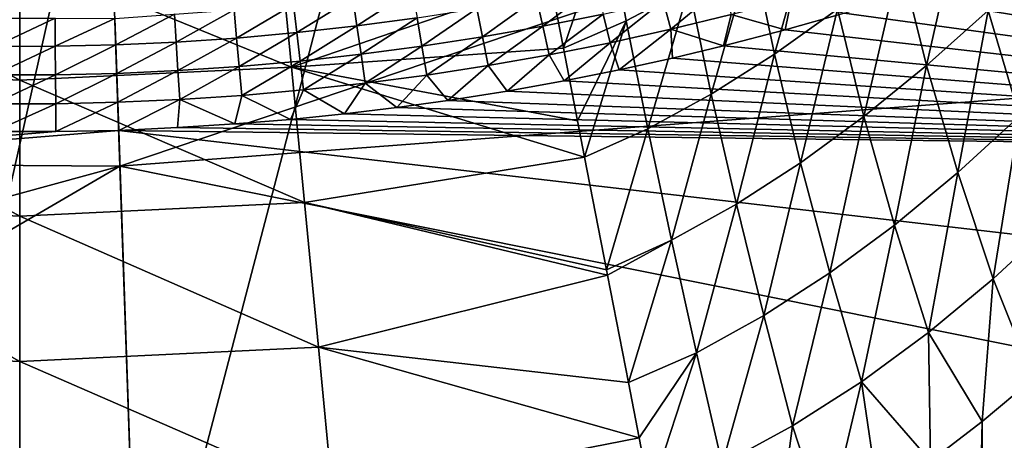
# Model space of a CAD drawing. Header units: metres. Extents: x -25 to 33, y -129 to 30.
# Tile 43 of 84: x 0 to 9.06, y -29.41 to -25.54. Entities that reach past the tile are written whole.
import ezdxf

# ---------------------------------------------------------------- set-up
doc = ezdxf.new("R2010")
doc.units = ezdxf.units.M
doc.layers.add('solid_BIDET-ACTIVO_SW0001', color=7, linetype='CONTINUOUS')

msp = doc.modelspace()

# ---------------------------------------------------------------- linework, layer by layer
at = {"layer": 'solid_BIDET-ACTIVO_SW0001'}
for points in [[(-17.217073, -22.117046, 137.318146), (-16.422796, -26.764978, 137.761902), (0.60133, -17.505646, 136.979309)], [(-16.422796, -26.764978, 137.761902), (0.923528, -26.885298, 137.834549), (0.60133, -17.505646, 136.979309)], [(0.60133, -17.505646, 136.979309), (0.923528, -26.885298, 137.834549), (18.69416, -20.88356, 137.318161)], [(15, -17.783419, 104), (-15, -93.47686, 104), (15, -93.47686, 104)], [(4.170335, -20.070393, 104), (-15, -93.47686, 104), (15, -17.783419, 104)], [(4.170335, -20.070393, 104), (1.401935, -20.451702, 104), (-15, -93.47686, 104)], [(1.401935, -20.451702, 104), (-1.401779, -20.451714, 104), (-15, -93.47686, 104)], [(0.923528, -26.885298, 137.834549), (18.220699, -25.575037, 137.761917), (18.69416, -20.88356, 137.318161)], [(6.947752, -25.853922, 81.038658), (6.745276, -24.884369, 80.438393), (7.331021, -24.482681, 80.46347)], [(6.947752, -25.853922, 81.038658), (7.331021, -24.482681, 80.46347), (7.528028, -25.439556, 81.085503)], [(8.10533, -24.982882, 81.163185), (8.678202, -24.488136, 81.272186), (8.347201, -25.95853, 81.689865)], [(8.678202, -24.488136, 81.272186), (8.913502, -25.451057, 81.824623), (8.347201, -25.95853, 81.689865)], [(5.410579, -24.606535, 79.788513), (5.005654, -25.79855, 80.529259), (4.880426, -25.153139, 80.090233)], [(5.582579, -25.546816, 80.473755), (5.005654, -25.79855, 80.529259), (5.410579, -24.606535, 79.788513)], [(6.162309, -25.240154, 80.442345), (5.582579, -25.546816, 80.473755), (5.410579, -24.606535, 79.788513)], [(0.0025, -26.093592, 80.412537), (-2.496557, -25.973886, 80.412537), (-2.387275, -24.836926, 79.557495)], [(0.002391, -24.951393, 79.557495), (0.0025, -26.093592, 80.412537), (-2.387275, -24.836926, 79.557495)], [(2.392035, -24.836468, 79.557495), (2.501535, -25.973406, 80.412537), (0.002391, -24.951393, 79.557495)], [(4.880426, -25.153139, 80.090233), (2.501535, -25.973406, 80.412537), (2.392035, -24.836468, 79.557495)], [(6.3658, -26.221893, 81.02211), (6.162309, -25.240154, 80.442345), (6.745276, -24.884369, 80.438393)], [(6.3658, -26.221893, 81.02211), (6.745276, -24.884369, 80.438393), (6.947752, -25.853922, 81.038658)], [(8.913502, -25.451057, 81.824623), (9.468919, -24.910469, 81.990196), (9.203144, -26.424307, 82.260651)], [(2.501535, -25.973406, 80.412537), (0.0025, -26.093592, 80.412537), (0.002391, -24.951393, 79.557495)], [(7.528028, -25.439556, 81.085503), (8.10533, -24.982882, 81.163185), (7.771265, -26.428335, 81.586426)], [(8.10533, -24.982882, 81.163185), (8.347201, -25.95853, 81.689865), (7.771265, -26.428335, 81.586426)], [(8.603191, -25.156462, 132.457016), (9.076887, -24.991167, 132.431946), (16.950678, -26.757284, 132.77626)], [(4.880426, -25.153139, 80.090233), (5.005654, -25.79855, 80.529259), (2.501535, -25.973406, 80.412537)], [(8.106977, -25.318218, 132.481384), (8.603191, -25.156462, 132.457016), (16.950678, -26.757284, 132.77626)], [(3.105226, -25.593197, 132.46875), (3.067693, -25.334696, 132.388885), (3.613257, -25.260702, 132.389221)], [(3.657748, -25.519054, 132.467041), (3.105226, -25.593197, 132.46875), (3.613257, -25.260702, 132.389221)], [(4.816864, -25.595638, 132.519836), (4.758446, -25.334616, 132.460342), (5.306241, -25.224466, 132.45488)], [(5.371169, -25.485094, 132.511261), (4.816864, -25.595638, 132.519836), (5.306241, -25.224466, 132.45488)], [(5.783153, -26.539759, 81.035164), (5.582579, -25.546816, 80.473755), (6.162309, -25.240154, 80.442345)], [(5.783153, -26.539759, 81.035164), (6.162309, -25.240154, 80.442345), (6.3658, -26.221893, 81.02211)], [(5.994251, -25.624611, 132.539871), (5.923304, -25.362619, 132.50087), (6.473052, -25.228281, 132.48848)], [(6.550003, -25.489328, 132.523849), (5.994251, -25.624611, 132.539871), (6.473052, -25.228281, 132.48848)], [(2.551508, -25.655205, 132.469666), (2.52104, -25.396559, 132.388123), (3.067693, -25.334696, 132.388885)], [(3.105226, -25.593197, 132.46875), (2.551508, -25.655205, 132.469666), (3.067693, -25.334696, 132.388885)], [(4.260602, -25.694189, 132.526718), (4.208886, -25.432837, 132.464325), (4.758446, -25.334616, 132.460342)], [(4.816864, -25.595638, 132.519836), (4.260602, -25.694189, 132.526718), (4.758446, -25.334616, 132.460342)], [(5.435868, -25.747921, 132.553848), (5.371169, -25.485094, 132.511261), (5.923304, -25.362619, 132.50087)], [(5.994251, -25.624611, 132.539871), (5.435868, -25.747921, 132.553848), (5.923304, -25.362619, 132.50087)], [(7.102884, -25.342146, 132.505753), (7.046037, -25.629992, 132.527802), (6.550003, -25.489328, 132.523849)], [(7.102884, -25.342146, 132.505753), (7.588584, -25.476883, 132.505127), (7.046037, -25.629992, 132.527802)], [(7.588584, -25.476883, 132.505127), (8.106977, -25.318218, 132.481384), (16.950678, -26.757284, 132.77626)], [(1.441118, -25.742599, 132.470078), (1.424945, -25.483622, 132.386459), (1.973464, -25.44622, 132.387222)], [(1.996788, -25.705019, 132.470032), (1.441118, -25.742599, 132.470078), (1.973464, -25.44622, 132.387222)], [(1.996788, -25.705019, 132.470032), (1.973464, -25.44622, 132.387222), (2.52104, -25.396559, 132.388123)], [(2.551508, -25.655205, 132.469666), (1.996788, -25.705019, 132.470032), (2.52104, -25.396559, 132.388123)], [(3.702598, -25.780687, 132.532104), (3.657748, -25.519054, 132.467041), (4.208886, -25.432837, 132.464325)], [(4.260602, -25.694189, 132.526718), (3.702598, -25.780687, 132.532104), (4.208886, -25.432837, 132.464325)], [(6.947752, -25.853922, 81.038658), (7.528028, -25.439556, 81.085503), (7.187173, -26.855799, 81.514786)], [(7.528028, -25.439556, 81.085503), (7.771265, -26.428335, 81.586426), (7.187173, -26.855799, 81.514786)], [(8.347201, -25.95853, 81.689865), (8.913502, -25.451057, 81.824623), (8.635644, -26.944645, 82.096809)], [(8.913502, -25.451057, 81.824623), (9.203144, -26.424307, 82.260651), (8.635644, -26.944645, 82.096809)], [(-0.228194, -25.781454, 132.470032), (-0.222684, -25.521664, 132.387222), (0.327109, -25.521336, 132.386459)], [(0.328745, -25.780813, 132.470078), (-0.228194, -25.781454, 132.470032), (0.327109, -25.521336, 132.386459)], [(0.328745, -25.780813, 132.470078), (0.327109, -25.521336, 132.386459), (0.876823, -25.524992, 132.391815)], [(0.885155, -25.767473, 132.469925), (0.328745, -25.780813, 132.470078), (0.876823, -25.524992, 132.391815)], [(1.424945, -25.483622, 132.386459), (0.885155, -25.767473, 132.469925), (0.876823, -25.524992, 132.391815)], [(1.441118, -25.742599, 132.470078), (0.885155, -25.767473, 132.469925), (1.424945, -25.483622, 132.386459)], [(3.143074, -25.85507, 132.536148), (3.105226, -25.593197, 132.46875), (3.657748, -25.519054, 132.467041)], [(3.702598, -25.780687, 132.532104), (3.143074, -25.85507, 132.536148), (3.657748, -25.519054, 132.467041)], [(4.875097, -25.859205, 132.565872), (4.816864, -25.595638, 132.519836), (5.371169, -25.485094, 132.511261)], [(5.435868, -25.747921, 132.553848), (4.875097, -25.859205, 132.565872), (5.371169, -25.485094, 132.511261)], [(5.582579, -25.546816, 80.473755), (5.135303, -26.466747, 80.910194), (5.005654, -25.79855, 80.529259)], [(5.582579, -25.546816, 80.473755), (5.200187, -26.801149, 81.075699), (5.135303, -26.466747, 80.910194)], [(5.783153, -26.539759, 81.035164), (5.200187, -26.801149, 81.075699), (5.582579, -25.546816, 80.473755)], [(6.550003, -25.489328, 132.523849), (6.479447, -25.777529, 132.549408), (5.994251, -25.624611, 132.539871)], [(6.550003, -25.489328, 132.523849), (7.046037, -25.629992, 132.527802), (6.479447, -25.777529, 132.549408)], [(7.046037, -25.629992, 132.527802), (7.588584, -25.476883, 132.505127), (16.950678, -26.757284, 132.77626)], [(0.923528, -26.885298, 137.834549), (17.746965, -30.271257, 138.259537), (18.220699, -25.575037, 137.761917)], [(2.582245, -25.917295, 132.538986), (2.551508, -25.655205, 132.469666), (3.105226, -25.593197, 132.46875)], [(3.143074, -25.85507, 132.536148), (2.582245, -25.917295, 132.538986), (3.105226, -25.593197, 132.46875)], [(4.31218, -25.958405, 132.576035), (4.260602, -25.694189, 132.526718), (4.816864, -25.595638, 132.519836)], [(4.875097, -25.859205, 132.565872), (4.31218, -25.958405, 132.576035), (4.816864, -25.595638, 132.519836)], [(5.994251, -25.624611, 132.539871), (5.51816, -25.997257, 132.580933), (5.435868, -25.747921, 132.553848)], [(5.994251, -25.624611, 132.539871), (6.007733, -25.890413, 132.565735), (5.51816, -25.997257, 132.580933)], [(5.994251, -25.624611, 132.539871), (6.479447, -25.777529, 132.549408), (6.007733, -25.890413, 132.565735)], [(6.479447, -25.777529, 132.549408), (7.046037, -25.629992, 132.527802), (16.950678, -26.757284, 132.77626)], [(1.457464, -26.005114, 132.541794), (1.441118, -25.742599, 132.470078), (1.996788, -25.705019, 132.470032)], [(2.020332, -25.967321, 132.540817), (1.457464, -26.005114, 132.541794), (1.996788, -25.705019, 132.470032)], [(2.020332, -25.967321, 132.540817), (1.996788, -25.705019, 132.470032), (2.551508, -25.655205, 132.469666)], [(2.582245, -25.917295, 132.538986), (2.020332, -25.967321, 132.540817), (2.551508, -25.655205, 132.469666)], [(3.747357, -26.045467, 132.584412), (3.702598, -25.780687, 132.532104), (4.260602, -25.694189, 132.526718)], [(4.31218, -25.958405, 132.576035), (3.747357, -26.045467, 132.584412), (4.260602, -25.694189, 132.526718)], [(-0.233684, -26.044754, 132.540833), (-0.228194, -25.781454, 132.470032), (0.328745, -25.780813, 132.470078)], [(0.330452, -26.043829, 132.541794), (-0.233684, -26.044754, 132.540833), (0.328745, -25.780813, 132.470078)], [(0.330452, -26.043829, 132.541794), (0.328745, -25.780813, 132.470078), (0.885155, -25.767473, 132.469925)], [(0.330452, -26.043829, 132.541794), (0.885155, -25.767473, 132.469925), (0.894177, -26.030071, 132.541946)], [(1.441118, -25.742599, 132.470078), (0.894177, -26.030071, 132.541946), (0.885155, -25.767473, 132.469925)], [(1.457464, -26.005114, 132.541794), (0.894177, -26.030071, 132.541946), (1.441118, -25.742599, 132.470078)], [(5.005654, -25.79855, 80.529259), (5.135303, -26.466747, 80.910194), (2.501535, -25.973406, 80.412537)], [(3.180877, -26.120342, 132.59108), (3.143074, -25.85507, 132.536148), (3.702598, -25.780687, 132.532104)], [(3.747357, -26.045467, 132.584412), (3.180877, -26.120342, 132.59108), (3.702598, -25.780687, 132.532104)], [(5.435868, -25.747921, 132.553848), (5.011513, -26.099009, 132.595184), (4.875097, -25.859205, 132.565872)], [(5.435868, -25.747921, 132.553848), (5.51816, -25.997257, 132.580933), (5.011513, -26.099009, 132.595184)], [(6.007733, -25.890413, 132.565735), (6.479447, -25.777529, 132.549408), (16.950678, -26.757284, 132.77626)], [(2.612984, -26.182991, 132.596115), (2.582245, -25.917295, 132.538986), (3.143074, -25.85507, 132.536148)], [(3.180877, -26.120342, 132.59108), (2.612984, -26.182991, 132.596115), (3.143074, -25.85507, 132.536148)], [(4.875097, -25.859205, 132.565872), (4.486274, -26.193441, 132.608109), (4.31218, -25.958405, 132.576035)], [(4.875097, -25.859205, 132.565872), (5.011513, -26.099009, 132.595184), (4.486274, -26.193441, 132.608109)], [(5.51816, -25.997257, 132.580933), (6.007733, -25.890413, 132.565735), (16.950678, -26.757284, 132.77626)], [(6.3658, -26.221893, 81.02211), (6.947752, -25.853922, 81.038658), (6.596468, -27.236364, 81.475334)], [(6.947752, -25.853922, 81.038658), (7.187173, -26.855799, 81.514786), (6.596468, -27.236364, 81.475334)], [(0.00262, -27.34585, 81.096321), (-2.616369, -27.220398, 81.096321), (-2.496557, -25.973886, 80.412537)], [(0.0025, -26.093592, 80.412537), (0.00262, -27.34585, 81.096321), (-2.496557, -25.973886, 80.412537)], [(2.501535, -25.973406, 80.412537), (2.621586, -27.219896, 81.096321), (0.0025, -26.093592, 80.412537)], [(1.457464, -26.005114, 132.541794), (0.903344, -26.296844, 132.602219), (0.894177, -26.030071, 132.541946)], [(1.473901, -26.271482, 132.601639), (0.903344, -26.296844, 132.602219), (1.457464, -26.005114, 132.541794)], [(1.473901, -26.271482, 132.601639), (1.457464, -26.005114, 132.541794), (2.020332, -25.967321, 132.540817)], [(2.043925, -26.233379, 132.599609), (1.473901, -26.271482, 132.601639), (2.020332, -25.967321, 132.540817)], [(2.043925, -26.233379, 132.599609), (2.020332, -25.967321, 132.540817), (2.582245, -25.917295, 132.538986)], [(2.612984, -26.182991, 132.596115), (2.043925, -26.233379, 132.599609), (2.582245, -25.917295, 132.538986)], [(5.200187, -26.801149, 81.075699), (2.621586, -27.219896, 81.096321), (2.501535, -25.973406, 80.412537)], [(5.135303, -26.466747, 80.910194), (5.200187, -26.801149, 81.075699), (2.501535, -25.973406, 80.412537)], [(4.31218, -25.958405, 132.576035), (3.941511, -26.279341, 132.619461), (3.747357, -26.045467, 132.584412)], [(4.31218, -25.958405, 132.576035), (4.486274, -26.193441, 132.608109), (3.941511, -26.279341, 132.619461)], [(5.011513, -26.099009, 132.595184), (5.51816, -25.997257, 132.580933), (16.950678, -26.757284, 132.77626)], [(7.771265, -26.428335, 81.586426), (8.347201, -25.95853, 81.689865), (8.052887, -27.427721, 81.964775)], [(8.347201, -25.95853, 81.689865), (8.635644, -26.944645, 82.096809), (8.052887, -27.427721, 81.964775)], [(-0.238963, -26.311806, 132.599609), (-0.233684, -26.044754, 132.540833), (0.330452, -26.043829, 132.541794)], [(0.332332, -26.310699, 132.601639), (-0.238963, -26.311806, 132.599609), (0.330452, -26.043829, 132.541794)], [(2.621586, -27.219896, 81.096321), (0.00262, -27.34585, 81.096321), (0.0025, -26.093592, 80.412537)], [(0.332332, -26.310699, 132.601639), (0.330452, -26.043829, 132.541794), (0.894177, -26.030071, 132.541946)], [(0.332332, -26.310699, 132.601639), (0.894177, -26.030071, 132.541946), (0.903344, -26.296844, 132.602219)], [(3.747357, -26.045467, 132.584412), (3.47318, -26.345232, 132.627884), (3.180877, -26.120342, 132.59108)], [(3.747357, -26.045467, 132.584412), (3.941511, -26.279341, 132.619461), (3.47318, -26.345232, 132.627884)], [(2.612984, -26.182991, 132.596115), (2.493137, -26.454035, 132.64061), (2.043925, -26.233379, 132.599609)], [(2.612984, -26.182991, 132.596115), (2.990716, -26.404039, 132.63504), (2.493137, -26.454035, 132.64061)], [(3.180877, -26.120342, 132.59108), (2.990716, -26.404039, 132.63504), (2.612984, -26.182991, 132.596115)], [(3.180877, -26.120342, 132.59108), (3.47318, -26.345232, 132.627884), (2.990716, -26.404039, 132.63504)], [(4.486274, -26.193441, 132.608109), (5.011513, -26.099009, 132.595184), (16.950678, -26.757284, 132.77626)], [(1.473901, -26.271482, 132.601639), (0.912215, -26.555609, 132.648605), (0.903344, -26.296844, 132.602219)], [(1.473901, -26.271482, 132.601639), (1.453799, -26.529665, 132.647354), (0.912215, -26.555609, 132.648605)], [(1.473901, -26.271482, 132.601639), (1.980773, -26.495808, 132.644699), (1.453799, -26.529665, 132.647354)], [(2.043925, -26.233379, 132.599609), (1.980773, -26.495808, 132.644699), (1.473901, -26.271482, 132.601639)], [(2.043925, -26.233379, 132.599609), (2.493137, -26.454035, 132.64061), (1.980773, -26.495808, 132.644699)], [(3.941511, -26.279341, 132.619461), (4.486274, -26.193441, 132.608109), (16.950678, -26.757284, 132.77626)], [(5.783153, -26.539759, 81.035164), (6.3658, -26.221893, 81.02211), (6.000715, -27.565807, 81.468376)], [(6.3658, -26.221893, 81.02211), (6.596468, -27.236364, 81.475334), (6.000715, -27.565807, 81.468376)], [(0.332332, -26.310699, 132.601639), (-0.232784, -26.566849, 132.643845), (-0.238963, -26.311806, 132.599609)], [(0.332332, -26.310699, 132.601639), (0.332923, -26.566103, 132.647018), (-0.232784, -26.566849, 132.643845)], [(0.332332, -26.310699, 132.601639), (0.903344, -26.296844, 132.602219), (0.332923, -26.566103, 132.647018)], [(0.903344, -26.296844, 132.602219), (0.912215, -26.555609, 132.648605), (0.332923, -26.566103, 132.647018)], [(2.990716, -26.404039, 132.63504), (3.47318, -26.345232, 132.627884), (16.950678, -26.757284, 132.77626)], [(3.47318, -26.345232, 132.627884), (3.941511, -26.279341, 132.619461), (16.950678, -26.757284, 132.77626)], [(1.980773, -26.495808, 132.644699), (2.493137, -26.454035, 132.64061), (16.950678, -26.757284, 132.77626)], [(2.493137, -26.454035, 132.64061), (2.990716, -26.404039, 132.63504), (16.950678, -26.757284, 132.77626)], [(7.187173, -26.855799, 81.514786), (7.771265, -26.428335, 81.586426), (7.456401, -27.868423, 81.865974)], [(7.771265, -26.428335, 81.586426), (8.052887, -27.427721, 81.964775), (7.456401, -27.868423, 81.865974)], [(8.635644, -26.944645, 82.096809), (9.203144, -26.424307, 82.260651), (8.961349, -27.921917, 82.386513)], [(9.203144, -26.424307, 82.260651), (9.53714, -27.38883, 82.581917), (8.961349, -27.921917, 82.386513)], [(1.453799, -26.529665, 132.647354), (16.950678, -26.757284, 132.77626), (0.912215, -26.555609, 132.648605)], [(1.453799, -26.529665, 132.647354), (1.980773, -26.495808, 132.644699), (16.950678, -26.757284, 132.77626)], [(5.783153, -26.539759, 81.035164), (5.401834, -27.840412, 81.494102), (5.200187, -26.801149, 81.075699)], [(5.783153, -26.539759, 81.035164), (6.000715, -27.565807, 81.468376), (5.401834, -27.840412, 81.494102)], [(-15.074594, -27.857576, 132.776291), (0.912215, -26.555609, 132.648605), (1.097437, -31.947691, 133.575806)], [(-15.074594, -27.857576, 132.776291), (0.332923, -26.566103, 132.647018), (0.912215, -26.555609, 132.648605)], [(-15.074594, -27.857576, 132.776291), (-0.232784, -26.566849, 132.643845), (0.332923, -26.566103, 132.647018)], [(16.786165, -28.398783, 133.05545), (1.097437, -31.947691, 133.575806), (0.912215, -26.555609, 132.648605)], [(16.950678, -26.757284, 132.77626), (16.786165, -28.398783, 133.05545), (0.912215, -26.555609, 132.648605)], [(-16.422796, -26.764978, 137.761902), (-15.627923, -31.417624, 138.259537), (0.923528, -26.885298, 137.834549)], [(5.200187, -26.801149, 81.075699), (5.401834, -27.840412, 81.494102), (2.621586, -27.219896, 81.096321)], [(-15.627923, -31.417624, 138.259537), (-14.831963, -36.078735, 138.813751), (0.923528, -26.885298, 137.834549)], [(-14.831963, -36.078735, 138.813751), (1.246457, -36.28624, 138.908966), (0.923528, -26.885298, 137.834549)], [(0.923528, -26.885298, 137.834549), (1.246457, -36.28624, 138.908966), (17.746965, -30.271257, 138.259537)], [(6.596468, -27.236364, 81.475334), (7.187173, -26.855799, 81.514786), (6.848005, -28.261719, 81.801842)], [(7.187173, -26.855799, 81.514786), (7.456401, -27.868423, 81.865974), (6.848005, -28.261719, 81.801842)], [(8.052887, -27.427721, 81.964775), (8.635644, -26.944645, 82.096809), (8.364402, -28.418144, 82.223785)], [(8.635644, -26.944645, 82.096809), (8.961349, -27.921917, 82.386513), (8.364402, -28.418144, 82.223785)], [(0.002748, -28.682674, 81.594933), (-2.744273, -28.55109, 81.594933), (-2.616369, -27.220398, 81.096321)], [(0.00262, -27.34585, 81.096321), (0.002748, -28.682674, 81.594933), (-2.616369, -27.220398, 81.096321)], [(2.621586, -27.219896, 81.096321), (2.749744, -28.550564, 81.594933), (0.00262, -27.34585, 81.096321)], [(5.411436, -27.889902, 81.510635), (2.749744, -28.550564, 81.594933), (2.621586, -27.219896, 81.096321)], [(5.401834, -27.840412, 81.494102), (5.411436, -27.889902, 81.510635), (2.621586, -27.219896, 81.096321)], [(6.000715, -27.565807, 81.468376), (6.596468, -27.236364, 81.475334), (6.229904, -28.602861, 81.773697)], [(6.596468, -27.236364, 81.475334), (6.848005, -28.261719, 81.801842), (6.229904, -28.602861, 81.773697)], [(2.749744, -28.550564, 81.594933), (0.002748, -28.682674, 81.594933), (0.00262, -27.34585, 81.096321)], [(7.456401, -27.868423, 81.865974), (8.052887, -27.427721, 81.964775), (7.747895, -28.871967, 82.096191)], [(8.052887, -27.427721, 81.964775), (8.364402, -28.418144, 82.223785), (7.747895, -28.871967, 82.096191)], [(8.961349, -27.921917, 82.386513), (9.53714, -27.38883, 82.581917), (9.329508, -28.842951, 82.570557)], [(6.000715, -27.565807, 81.468376), (5.411436, -27.889902, 81.510635), (5.401834, -27.840412, 81.494102)], [(6.000715, -27.565807, 81.468376), (5.603213, -28.878298, 81.780624), (5.411436, -27.889902, 81.510635)], [(6.000715, -27.565807, 81.468376), (6.229904, -28.602861, 81.773697), (5.603213, -28.878298, 81.780624)], [(-14.79784, -29.483845, 133.055466), (-15.074594, -27.857576, 132.776291), (1.097437, -31.947691, 133.575806)], [(5.411436, -27.889902, 81.510635), (5.603213, -28.878298, 81.780624), (2.749744, -28.550564, 81.594933)], [(6.848005, -28.261719, 81.801842), (7.456401, -27.868423, 81.865974), (7.113954, -29.277878, 82.006195)], [(7.456401, -27.868423, 81.865974), (7.747895, -28.871967, 82.096191), (7.113954, -29.277878, 82.006195)], [(8.364402, -28.418144, 82.223785), (8.961349, -27.921917, 82.386513), (8.858733, -29.237568, 82.417328)], [(8.961349, -27.921917, 82.386513), (9.329508, -28.842951, 82.570557), (8.858733, -29.237568, 82.417328)], [(6.229904, -28.602861, 81.773697), (6.848005, -28.261719, 81.801842), (6.465458, -29.630615, 81.956184)], [(6.848005, -28.261719, 81.801842), (7.113954, -29.277878, 82.006195), (6.465458, -29.630615, 81.956184)], [(16.786165, -28.398783, 133.05545), (16.058445, -35.665291, 134.323364), (1.097437, -31.947691, 133.575806)], [(7.747895, -28.871967, 82.096191), (8.364402, -28.418144, 82.223785), (8.383247, -29.601828, 82.288147)], [(8.364402, -28.418144, 82.223785), (8.858733, -29.237568, 82.417328), (8.383247, -29.601828, 82.288147)], [(0.002882, -30.076851, 81.898216), (-2.877664, -29.938871, 81.898216), (-2.744273, -28.55109, 81.594933)], [(0.002748, -28.682674, 81.594933), (0.002882, -30.076851, 81.898216), (-2.744273, -28.55109, 81.594933)], [(2.749744, -28.550564, 81.594933), (2.883401, -29.93832, 81.898216), (0.002748, -28.682674, 81.594933)], [(5.702049, -29.387686, 81.8769), (2.883401, -29.93832, 81.898216), (2.749744, -28.550564, 81.594933)], [(5.603213, -28.878298, 81.780624), (5.702049, -29.387686, 81.8769), (2.749744, -28.550564, 81.594933)], [(6.229904, -28.602861, 81.773697), (5.702049, -29.387686, 81.8769), (5.603213, -28.878298, 81.780624)], [(6.229904, -28.602861, 81.773697), (5.804081, -29.913551, 81.94696), (5.702049, -29.387686, 81.8769)], [(6.229904, -28.602861, 81.773697), (6.465458, -29.630615, 81.956184), (5.804081, -29.913551, 81.94696)], [(2.883401, -29.93832, 81.898216), (0.002882, -30.076851, 81.898216), (0.002748, -28.682674, 81.594933)], [(7.113954, -29.277878, 82.006195), (7.747895, -28.871967, 82.096191), (7.427715, -30.229856, 82.10244)], [(7.747895, -28.871967, 82.096191), (7.905608, -29.933025, 82.183243), (7.427715, -30.229856, 82.10244)], [(7.747895, -28.871967, 82.096191), (8.383247, -29.601828, 82.288147), (7.905608, -29.933025, 82.183243)], [(8.858733, -29.237568, 82.417328), (9.329508, -28.842951, 82.570557), (9.065322, -89.682632, 82.481873)], [(8.858733, -29.237568, 82.417328), (9.065322, -89.682632, 82.481873), (7.556544, -89.619194, 82.122078)], [(8.383247, -29.601828, 82.288147), (8.858733, -29.237568, 82.417328), (7.556544, -89.619194, 82.122078)], [(6.465458, -29.630615, 81.956184), (7.113954, -29.277878, 82.006195), (6.950059, -30.493816, 82.045235)], [(7.113954, -29.277878, 82.006195), (7.427715, -30.229856, 82.10244), (6.950059, -30.493816, 82.045235)], [(5.702049, -29.387686, 81.8769), (5.804081, -29.913551, 81.94696), (2.883401, -29.93832, 81.898216)]]:
    msp.add_3dface(points, dxfattribs=at)

doc.saveas('drawing.dxf')
